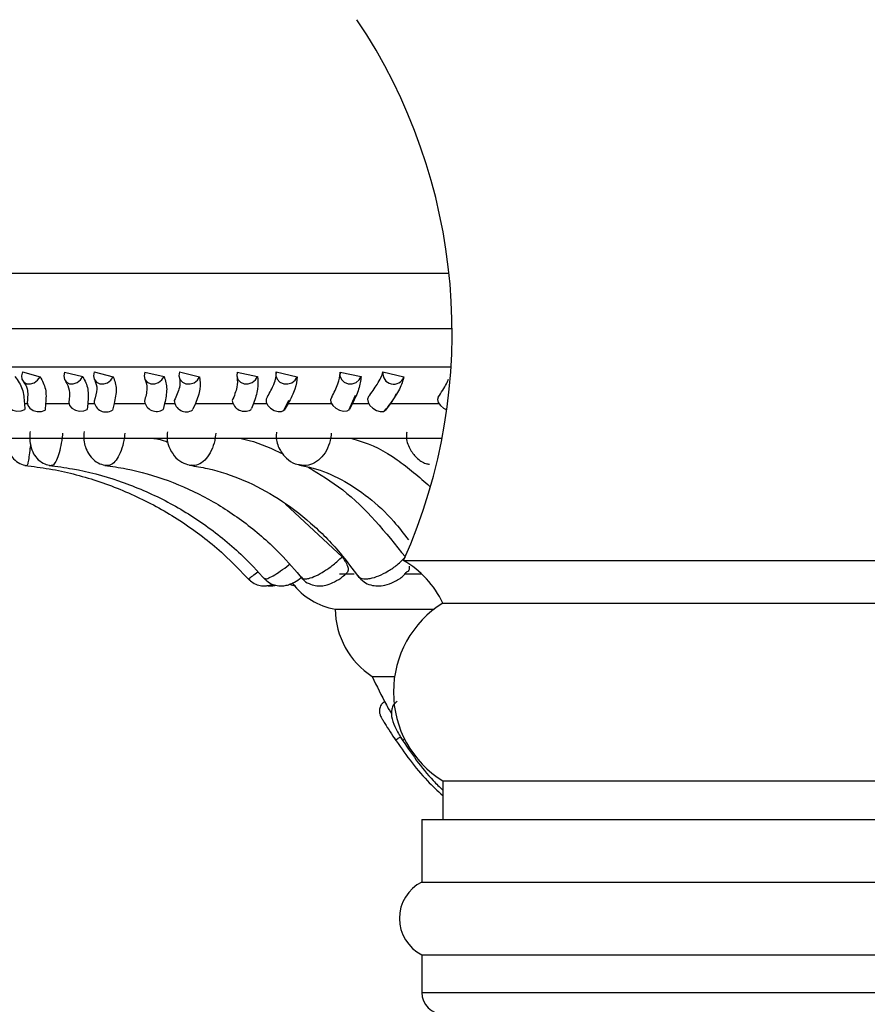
# Model space of a CAD drawing. Header units: millimetres. Extents: x 59 to 109, y 26 to 144.
# Tile 92 of 158: x 73.35 to 75.31, y 86.29 to 88.57. Entities that reach past the tile are written whole.
import ezdxf

# ---------------------------------------------------------------- set-up
doc = ezdxf.new("R2010")
doc.units = ezdxf.units.MM
doc.styles.add('SLDTEXTSTYLE0', font='TXT', dxfattribs={"width": 0.75})
doc.dimstyles.new('SLDDIMSTYLE0', dxfattribs={"dimtxt": 3.5, "dimasz": 3.302, "dimexe": 0, "dimexo": 0.0625, "dimgap": 0.875, "dimtad": 1, "dimdec": 0, "dimlfac": 20, "dimrnd": 1e-09, "dimzin": 12, "dimdsep": 46, "dimtxsty": 'SLDTEXTSTYLE0', "dimsah": 1, "dimcen": 0.09, "dimadec": 0, "dimazin": 3, "dimtfac": 1, "dimtdec": 0, "dimtofl": 0, "dimtmove": 0, "dimatfit": 3, "dimfxl": 0, "dimfrac": 2, "dimtolj": 1, "dimtzin": 12, "dimarcsym": 0})
doc.dimstyles.new('SLDDIMSTYLE1', dxfattribs={"dimtxt": 3.5, "dimasz": 3.302, "dimexe": 0, "dimexo": 0.0625, "dimgap": 0.875, "dimtad": 1, "dimdec": 0, "dimlfac": 20, "dimrnd": 1e-09, "dimzin": 12, "dimdsep": 46, "dimtxsty": 'SLDTEXTSTYLE0', "dimsah": 1, "dimcen": 0.09, "dimadec": 0, "dimazin": 3, "dimtfac": 1, "dimtdec": 0, "dimtmove": 0, "dimatfit": 0, "dimfxl": 0, "dimfrac": 2, "dimtolj": 1, "dimtzin": 12, "dimarcsym": 0})

# ---------------------------------------------------------------- blocks, each defined once
blk = doc.blocks.new('_D')
at = {"color": 7, "linetype": 'Continuous', "lineweight": 18}
for p, q in [((78.8835, 143.6649), (108.5588, 143.6649)), ((107.5588, 143.6649), (107.5588, 76.3608)), ((75.8335, 76.3608), (108.5588, 76.3608))]:
    blk.add_line(p, q, dxfattribs=at)
for points in [[(107.5588, 143.6649), (107.0508, 140.3629), (108.0668, 140.3629)], [(107.5588, 76.3608), (108.0668, 79.6628), (107.0508, 79.6628)]]:
    blk.add_solid(points, dxfattribs=at)
at = {"color": 7, "linetype": 'Continuous', "lineweight": 18, "insert": (103.047, 105.5185), "char_height": 3.5, "attachment_point": 1, "rotation": 90, "style": 'SLDTEXTSTYLE0'}
blk.add_mtext('1346', dxfattribs=at)
blk = doc.blocks.new('_D_1')
at = {"color": 7, "linetype": 'Continuous', "lineweight": 18}
for p, q in [((75.6057, 99.2579), (98.8756, 99.2579)), ((97.8756, 99.2579), (97.8756, 76.3608)), ((75.8335, 76.3608), (98.8756, 76.3608))]:
    blk.add_line(p, q, dxfattribs=at)
for points in [[(97.8756, 99.2579), (97.3676, 95.9559), (98.3836, 95.9559)], [(97.8756, 76.3608), (98.3836, 79.6628), (97.3676, 79.6628)]]:
    blk.add_solid(points, dxfattribs=at)
at = {"color": 7, "linetype": 'Continuous', "lineweight": 18, "insert": (93.3639, 85.2455), "char_height": 3.5, "attachment_point": 1, "rotation": 90, "style": 'SLDTEXTSTYLE0'}
blk.add_mtext('458', dxfattribs=at)

msp = doc.modelspace()

# ---------------------------------------------------------------- linework, layer by layer
at = {"color": 7, "linetype": 'Continuous', "lineweight": 25}
for p, q in [((72.94608, 87.98307), (74.34627, 87.98307)), ((73.36051, 87.75462), (73.40113, 87.74334)), ((73.45805, 87.75417), (73.49996, 87.74393)), ((73.52644, 87.75462), (73.57041, 87.74334)), ((73.64303, 87.75417), (73.68804, 87.74393)), ((73.72322, 87.75462), (73.76968, 87.74334)), ((73.85658, 87.75417), (73.90383, 87.74393)), ((73.94701, 87.75462), (73.99505, 87.74334)), ((74.09455, 87.75417), (74.14312, 87.74393)), ((74.19346, 87.75462), (74.24215, 87.74334)), ((74.11454, 87.66658), (74.13027, 87.70076)), ((73.3649, 87.68194), (73.37152, 87.68194)), ((73.3649, 87.68194), (73.36584, 87.66803)), ((73.41402, 87.68194), (73.41282, 87.66656)), ((73.41402, 87.68194), (73.46796, 87.68194)), ((73.51142, 87.68194), (73.51025, 87.66803)), ((73.51142, 87.68194), (73.5263, 87.68194)), ((73.57214, 87.68194), (73.56826, 87.66656)), ((73.57214, 87.68194), (73.64289, 87.68194)), ((73.68907, 87.68194), (73.68582, 87.66803)), ((73.68907, 87.68194), (73.71193, 87.68194)), ((73.76022, 87.68194), (73.75454, 87.66847)), ((73.76022, 87.68194), (73.8464, 87.68194)), ((73.8944, 87.68194), (73.88989, 87.67002)), ((73.8944, 87.68194), (73.92479, 87.68194)), ((73.9637, 87.66507), (73.97653, 87.68913)), ((73.9637, 87.66507), (73.97309, 87.68268)), ((73.97458, 87.68194), (73.96562, 87.66656)), ((73.97458, 87.68194), (74.07453, 87.68194)), ((74.12342, 87.68194), (74.11622, 87.66803)), ((74.12342, 87.68194), (74.16074, 87.68194)), ((74.21107, 87.68194), (74.19981, 87.66656)), ((74.21107, 87.68194), (74.32283, 87.68194)), ((73.75258, 87.66573), (73.75429, 87.66864)), ((73.88808, 87.66722), (73.88964, 87.67016)), ((73.26151, 87.60178), (74.3303, 87.60178)), ((73.96834, 87.44939), (74.09922, 87.32709)), ((74.24141, 87.31868), (75.34942, 87.31868)), ((74.09321, 87.28797), (74.12732, 87.28797)), ((74.24251, 87.28797), (74.28302, 87.28797)), ((74.33191, 87.22044), (75.27055, 87.22044)), ((75.27055, 87.22044), (75.33504, 87.22044)), ((74.08332, 87.20638), (74.31175, 87.20638)), ((74.16901, 87.05076), (74.22065, 87.05076)), ((74.33191, 86.80938), (74.33191, 86.72044)), ((74.33191, 86.80938), (75.27055, 86.80938)), ((75.27055, 86.80938), (75.33504, 86.80938)), ((74.28348, 86.72044), (74.28348, 86.57589)), ((74.28348, 86.72044), (75.31277, 86.72044)), ((75.31277, 86.72044), (75.38348, 86.72044)), ((74.28348, 86.57589), (75.31277, 86.57589)), ((75.31277, 86.57589), (75.38348, 86.57589)), ((74.28348, 86.40765), (74.28348, 86.32044)), ((74.28348, 86.40765), (75.31277, 86.40765)), ((75.31277, 86.40765), (75.38348, 86.40765))]:
    msp.add_line(p, q, dxfattribs=at)
at = {"color": 1, "linetype": 'Continuous', "lineweight": 25}
for p, q in [((72.94608, 87.85513), (74.3535, 87.85513)), ((73.02132, 87.76635), (74.35107, 87.76635)), ((74.28348, 86.32044), (75.31277, 86.32044)), ((75.31277, 86.32044), (75.38348, 86.32044))]:
    msp.add_line(p, q, dxfattribs=at)
at = {"color": 7, "linetype": 'Continuous', "lineweight": 25, "flags": 128}
for points in [[(73.36051, 87.75462), (73.35823, 87.74592), (73.35935, 87.73773), (73.36371, 87.73127), (73.37064, 87.7275), (73.37911, 87.72699), (73.38786, 87.72981), (73.39559, 87.73555), (73.40113, 87.74334)], [(73.45805, 87.75417), (73.45602, 87.7455), (73.45745, 87.7374), (73.46213, 87.73108), (73.46936, 87.7275), (73.47805, 87.72719), (73.48691, 87.7302), (73.49459, 87.73607), (73.49996, 87.74393)], [(73.52644, 87.75462), (73.52468, 87.74592), (73.52649, 87.73773), (73.53159, 87.73127), (73.53923, 87.7275), (73.54826, 87.72699), (73.55734, 87.72981), (73.56511, 87.73555), (73.57041, 87.74334)], [(73.64303, 87.75417), (73.64154, 87.7455), (73.64367, 87.7374), (73.6491, 87.73108), (73.657, 87.7275), (73.6662, 87.72719), (73.67531, 87.7302), (73.68298, 87.73607), (73.68804, 87.74393)], [(73.72322, 87.75462), (73.72201, 87.74592), (73.72446, 87.73773), (73.73022, 87.73127), (73.73842, 87.7275), (73.74783, 87.72699), (73.75706, 87.72981), (73.76472, 87.73555), (73.76968, 87.74334)], [(73.85658, 87.75417), (73.85568, 87.7455), (73.85846, 87.7374), (73.86452, 87.73108), (73.87294, 87.7275), (73.88247, 87.72719), (73.89167, 87.7302), (73.89916, 87.73607), (73.90383, 87.74393)], [(73.94701, 87.75462), (73.94637, 87.74592), (73.94943, 87.73773), (73.95573, 87.73127), (73.96433, 87.7275), (73.97394, 87.72699), (73.98314, 87.72981), (73.99054, 87.73555), (73.99505, 87.74334)], [(74.09455, 87.75417), (74.09424, 87.7455), (74.09763, 87.7374), (74.1042, 87.73108), (74.11298, 87.7275), (74.12265, 87.72719), (74.13175, 87.7302), (74.13894, 87.73607), (74.14312, 87.74393)], [(73.92701, 87.6976), (73.92364, 87.69208), (73.92375, 87.685), (73.92732, 87.67744), (73.9338, 87.67057), (73.9422, 87.66547), (73.95121, 87.66291), (73.95944, 87.66329), (73.96562, 87.66656)], [(74.07536, 87.69611), (74.07269, 87.69078), (74.07357, 87.68408), (74.07786, 87.67705), (74.0849, 87.67078), (74.09361, 87.66623), (74.10263, 87.66411), (74.11058, 87.66474), (74.11622, 87.66803)], [(74.16064, 87.6976), (74.15833, 87.69208), (74.15938, 87.685), (74.16364, 87.67744), (74.17044, 87.67057), (74.17874, 87.66547), (74.18724, 87.66291), (74.19465, 87.66329), (74.19981, 87.66656)], [(74.32132, 87.69611), (74.31976, 87.69078), (74.32162, 87.68408), (74.32662, 87.67705), (74.33397, 87.67078), (74.34108, 87.66685)], [(73.325, 87.68184), (73.32597, 87.67705), (73.33048, 87.67078), (73.338, 87.66623), (73.34738, 87.66411), (73.35717, 87.66474), (73.36584, 87.66803)], [(73.3715, 87.68485), (73.37268, 87.67744), (73.3775, 87.67057), (73.38522, 87.66547), (73.39466, 87.66291), (73.40436, 87.66329), (73.41282, 87.66656)], [(73.46785, 87.68446), (73.46783, 87.68408), (73.46957, 87.67705), (73.47488, 87.67078), (73.48295, 87.66623), (73.49251, 87.66411), (73.50211, 87.66474), (73.51025, 87.66803)]]:
    msp.add_lwpolyline(points, dxfattribs=at)
at = {"color": 7, "linetype": 'Continuous', "lineweight": 25}
for centre, radius, start, end in [((73.05705, 87.84607), 1.29648, 335.99673, 33.87356), ((74.21838, 87.75147), 0.02512, 172.7979, 341.12064), ((73.55329, 87.68947), 0.02737, 185.35667, 303.16472), ((73.67021, 87.69153), 0.02821, 190.20744, 303.60957), ((73.73915, 87.69053), 0.02806, 184.07149, 301.30239), ((73.87415, 87.69288), 0.0292, 189.32057, 298.54361), ((74.13246, 87.1275), 0.22004, 24.98458, 60.32181), ((74.11137, 87.36478), 0.16087, 217.81314, 259.95841), ((74.46034, 87.01491), 0.24236, 121.99891, 238.00109), ((74.27084, 87.20823), 0.18753, 180.56593, 237.10941), ((74.96038, 87.40662), 0.8677, 204.21225, 209.06617), ((74.32583, 86.49177), 0.09419, 116.72617, 243.27383), ((74.33348, 86.32044), 0.05, 180, 270)]:
    msp.add_arc(centre, radius, start, end, dxfattribs=at)
for points, knots in [([(73.34322, 87.74393), (73.34984, 87.73457), (73.36267, 87.71639), (73.36417, 87.69319), (73.3649, 87.68194)], [0, 0, 0, 0, 0.5150591, 1, 1, 1, 1]), ([(73.40113, 87.74334), (73.40626, 87.73418), (73.41659, 87.71571), (73.41488, 87.69326), (73.41402, 87.68194)], [0, 0, 0, 0, 0.495994, 1, 1, 1, 1]), ([(73.49996, 87.74393), (73.50475, 87.73457), (73.51406, 87.71639), (73.51228, 87.69319), (73.51142, 87.68194)], [0, 0, 0, 0, 0.5150591, 1, 1, 1, 1]), ([(73.57041, 87.74334), (73.57362, 87.73418), (73.5801, 87.71571), (73.57481, 87.69326), (73.57214, 87.68194)], [0, 0, 0, 0, 0.4959947, 1, 1, 1, 1]), ([(73.68804, 87.74393), (73.69093, 87.73457), (73.69653, 87.71639), (73.69151, 87.69319), (73.68907, 87.68194)], [0, 0, 0, 0, 0.5150581, 1, 1, 1, 1]), ([(73.72326, 87.74029), (73.72411, 87.73345), (73.72585, 87.7194), (73.71619, 87.69933), (73.71123, 87.68901)], [0, 0, 0, 0, 0.4864347, 1, 1, 1, 1]), ([(73.76968, 87.74334), (73.77091, 87.73418), (73.7734, 87.71571), (73.76464, 87.69326), (73.76022, 87.68194)], [0, 0, 0, 0, 0.4959962, 1, 1, 1, 1]), ([(73.85647, 87.74176), (73.85715, 87.73478), (73.85856, 87.72048), (73.84982, 87.69925), (73.84535, 87.68839)], [0, 0, 0, 0, 0.4884781, 1, 1, 1, 1]), ([(73.90383, 87.74393), (73.90475, 87.73457), (73.90654, 87.71639), (73.89837, 87.69319), (73.8944, 87.68194)], [0, 0, 0, 0, 0.5150587, 1, 1, 1, 1]), ([(73.92701, 87.6976), (73.93237, 87.7073), (73.94102, 87.72295), (73.94742, 87.74195), (73.94715, 87.75036), (73.94701, 87.75462)], [0, 0, 0, 0, 0.4459355, 0.7192507, 1, 1, 1, 1]), ([(73.99505, 87.74334), (73.99429, 87.73418), (73.99275, 87.71571), (73.98067, 87.69326), (73.97458, 87.68194)], [0, 0, 0, 0, 0.4959974, 1, 1, 1, 1]), ([(74.07536, 87.69611), (74.08054, 87.70674), (74.09092, 87.72803), (74.09503, 87.74601), (74.0946, 87.75339), (74.09455, 87.75417)], [0, 0, 0, 0, 0.4710908, 0.9438889, 1, 1, 1, 1]), ([(74.14312, 87.74393), (74.14205, 87.73457), (74.13999, 87.71639), (74.12883, 87.69319), (74.12342, 87.68194)], [0, 0, 0, 0, 0.5150597, 1, 1, 1, 1]), ([(74.16064, 87.6976), (74.1677, 87.7073), (74.17907, 87.72295), (74.18987, 87.74195), (74.19225, 87.75036), (74.19346, 87.75462)], [0, 0, 0, 0, 0.4459347, 0.7192512, 1, 1, 1, 1]), ([(74.24215, 87.74334), (74.2394, 87.73418), (74.23386, 87.71571), (74.21871, 87.69326), (74.21107, 87.68194)], [0, 0, 0, 0, 0.4959959, 1, 1, 1, 1]), ([(73.36307, 87.73188), (73.36646, 87.72683), (73.37438, 87.71506), (73.37255, 87.69586), (73.37151, 87.68488)], [0, 0, 0, 0, 0.4284793, 1, 1, 1, 1]), ([(73.46026, 87.73291), (73.46381, 87.7266), (73.47108, 87.71369), (73.46896, 87.69457), (73.46787, 87.68479)], [0, 0, 0, 0, 0.4886193, 1, 1, 1, 1]), ([(73.52793, 87.73522), (73.53025, 87.72883), (73.53504, 87.7157), (73.52912, 87.6969), (73.52608, 87.68726)], [0, 0, 0, 0, 0.4867095, 1, 1, 1, 1]), ([(73.64404, 87.73673), (73.64618, 87.73029), (73.65057, 87.7171), (73.64521, 87.69708), (73.64247, 87.68683)], [0, 0, 0, 0, 0.4879149, 1, 1, 1, 1]), ([(74.32132, 87.69611), (74.32851, 87.70707), (74.33897, 87.72301), (74.34389, 87.73457), (74.34543, 87.73819)], [0, 0, 0, 0, 0.6874901, 1, 1, 1, 1]), ([(74.19751, 87.66455), (74.20733, 87.67654), (74.21859, 87.69028), (74.22459, 87.70311), (74.22535, 87.70474)], [0, 0, 0, 0, 0.8730567, 1, 1, 1, 1]), ([(73.37803, 87.61693), (73.37775, 87.61323), (73.37685, 87.60177), (73.37887, 87.58452), (73.38499, 87.56612), (73.39647, 87.55122), (73.41079, 87.54126), (73.42171, 87.53952), (73.42667, 87.53873)], [0, 0, 0, 0, 0.1039801, 0.32259, 0.517169, 0.6882294, 0.85829, 1, 1, 1, 1]), ([(73.50296, 87.61671), (73.50249, 87.61135), (73.50109, 87.59515), (73.50785, 87.57274), (73.52194, 87.55324), (73.5379, 87.54175), (73.54982, 87.53977), (73.55507, 87.5389)], [0, 0, 0, 0, 0.150549, 0.4546458, 0.6570245, 0.8486759, 1, 1, 1, 1]), ([(73.69559, 87.61633), (73.69509, 87.6119), (73.69355, 87.59816), (73.70017, 87.57657), (73.71389, 87.55602), (73.73155, 87.54265), (73.74473, 87.5402), (73.75048, 87.53913)], [0, 0, 0, 0, 0.1246754, 0.3867516, 0.6185297, 0.8336731, 1, 1, 1, 1]), ([(73.94782, 87.61582), (73.94734, 87.61217), (73.94555, 87.59835), (73.95322, 87.57603), (73.96924, 87.5547), (73.98721, 87.54225), (73.99959, 87.54051), (74.00392, 87.53991)], [0, 0, 0, 0, 0.1042138, 0.3949021, 0.6401483, 0.8742626, 1, 1, 1, 1]), ([(74.24869, 87.61513), (74.24826, 87.61206), (74.24645, 87.59922), (74.25403, 87.57751), (74.27023, 87.55603), (74.2872, 87.54341), (74.29837, 87.5418), (74.30106, 87.54141)], [0, 0, 0, 0, 0.0934083, 0.3901895, 0.6570248, 0.9174063, 1, 1, 1, 1]), ([(73.32625, 87.60178), (73.32625, 87.60171), (73.32609, 87.5977), (73.32612, 87.59217), (73.32631, 87.5854), (73.32739, 87.57739), (73.3308, 87.56609), (73.33915, 87.55317), (73.35366, 87.54194), (73.36519, 87.53947), (73.37098, 87.53823)], [0, 0, 0, 0, 0.0024245, 0.1357182, 0.2380234, 0.3194617, 0.4222867, 0.6213879, 0.8099391, 1, 1, 1, 1]), ([(73.65707, 87.60178), (73.66667, 87.60051), (73.68045, 87.59869), (73.69356, 87.59372), (73.69753, 87.59221)], [0, 0, 0, 0, 0.6967312, 1, 1, 1, 1]), ([(73.85949, 87.60178), (73.8678, 87.60017), (73.90357, 87.59326), (73.93758, 87.57691), (73.96369, 87.56436)], [0, 0, 0, 0, 0.2323646, 1, 1, 1, 1]), ([(74.11661, 87.60178), (74.12333, 87.6001), (74.16092, 87.59074), (74.22486, 87.5576), (74.27718, 87.51192), (74.30211, 87.49016)], [0, 0, 0, 0, 0.1022035, 0.5723196, 1, 1, 1, 1]), ([(73.36614, 87.5387), (73.385, 87.53626), (73.44136, 87.52899), (73.5334, 87.50529), (73.63895, 87.46265), (73.73734, 87.40538), (73.82017, 87.34144), (73.86606, 87.29347), (73.88576, 87.27287)], [0, 0, 0, 0, 0.0956144, 0.28584, 0.4761758, 0.6665165, 0.8568486, 1, 1, 1, 1]), ([(73.42193, 87.53873), (73.44007, 87.53631), (73.49439, 87.52906), (73.58316, 87.50543), (73.68502, 87.46283), (73.78, 87.40559), (73.85972, 87.34186), (73.90387, 87.29414), (73.9227, 87.27379)], [0, 0, 0, 0, 0.0955589, 0.2862519, 0.477021, 0.6677063, 0.8582739, 1, 1, 1, 1]), ([(73.55077, 87.5388), (73.56723, 87.53643), (73.6168, 87.52927), (73.69794, 87.5058), (73.79127, 87.46334), (73.87832, 87.40621), (73.95094, 87.34299), (73.99112, 87.29587), (74.00801, 87.27606)], [0, 0, 0, 0, 0.09542228, 0.28739979, 0.47925463, 0.67066491, 0.8615585, 1, 1, 1, 1]), ([(73.7468, 87.53897), (73.76066, 87.53668), (73.80286, 87.5297), (73.87221, 87.50663), (73.95243, 87.46447), (74.02733, 87.40771), (74.0894, 87.34531), (74.12375, 87.29906), (74.13793, 87.27997)], [0, 0, 0, 0, 0.095196, 0.2898443, 0.4834945, 0.675481, 0.8660178, 1, 1, 1, 1]), ([(74.00096, 87.53933), (74.01132, 87.53721), (74.04352, 87.53063), (74.09713, 87.50866), (74.15993, 87.46684), (74.21239, 87.41941), (74.24137, 87.38101), (74.25246, 87.36631)], [0, 0, 0, 0, 0.1188548, 0.3693094, 0.613817, 0.8522814, 1, 1, 1, 1]), ([(74.02033, 87.53494), (74.04769, 87.51847), (74.1322, 87.4676), (74.19973, 87.38377), (74.2454, 87.32709)], [0, 0, 0, 0, 0.32385012, 1, 1, 1, 1]), ([(74.09922, 87.32709), (74.10232, 87.3229), (74.10851, 87.31452), (74.11298, 87.30304), (74.11373, 87.29426), (74.11109, 87.29155), (74.10993, 87.29037)], [0, 0, 0, 0, 0.26411684, 0.52817606, 0.79248547, 1, 1, 1, 1]), ([(74.00566, 87.28001), (74.00652, 87.27865), (74.01057, 87.27216), (74.02195, 87.26532), (74.03684, 87.26032), (74.05141, 87.25979), (74.06645, 87.26272), (74.08251, 87.26963), (74.09858, 87.2794), (74.10681, 87.28743), (74.10987, 87.29043)], [0, 0, 0, 0, 0.0397583, 0.1884543, 0.3128278, 0.4312003, 0.5515312, 0.7099159, 0.8919431, 1, 1, 1, 1]), ([(74.13565, 87.28323), (74.14008, 87.27826), (74.14838, 87.26895), (74.16492, 87.26182), (74.18152, 87.25944), (74.1998, 87.26154), (74.2199, 87.26922), (74.23862, 87.28014), (74.2466, 87.28994), (74.24945, 87.29344)], [0, 0, 0, 0, 0.1496532, 0.2799061, 0.4007025, 0.5353563, 0.7069865, 0.8955005, 1, 1, 1, 1]), ([(74.25388, 87.30571), (74.25405, 87.30493), (74.25506, 87.30033), (74.2536, 87.29558), (74.25056, 87.29348), (74.2499, 87.29302)], [0, 0, 0, 0, 0.1386344, 0.8110559, 1, 1, 1, 1]), ([(73.88308, 87.27709), (73.88617, 87.27372), (73.89272, 87.26657), (73.90593, 87.26144), (73.91866, 87.25967), (73.9292, 87.26086), (73.93577, 87.26259), (73.93848, 87.26391), (73.93867, 87.264)], [0, 0, 0, 0, 0.2215185, 0.4694391, 0.6744707, 0.8463474, 0.9891885, 1, 1, 1, 1]), ([(73.92016, 87.27793), (73.92167, 87.2759), (73.92654, 87.26938), (73.93835, 87.26333), (73.95223, 87.25988), (73.96467, 87.26018), (73.97571, 87.2628), (73.98725, 87.26782), (73.99746, 87.27387), (74.00485, 87.27957), (74.00704, 87.28127)], [0, 0, 0, 0, 0.074494, 0.2398093, 0.3777829, 0.498963, 0.6088125, 0.7263188, 0.9188099, 1, 1, 1, 1]), ([(73.97822, 87.26421), (73.98231, 87.26256), (73.98692, 87.26069), (73.9917, 87.26065), (73.99224, 87.26065)], [0, 0, 0, 0, 0.8868347, 1, 1, 1, 1]), ([(73.92552, 87.26078), (73.92939, 87.2604), (73.93647, 87.2597), (73.94326, 87.26124), (73.94634, 87.26194)], [0, 0, 0, 0, 0.5465455, 1, 1, 1, 1]), ([(74.19865, 86.9935), (74.19686, 86.99237), (74.19333, 86.99016), (74.1894, 86.98545), (74.18678, 86.98036), (74.18514, 86.97392), (74.18523, 86.96665), (74.18733, 86.96175), (74.18826, 86.95958)], [0, 0, 0, 0, 0.160965, 0.3162119, 0.4617251, 0.5951084, 0.8213172, 1, 1, 1, 1]), ([(74.22671, 86.99302), (74.22359, 86.99068), (74.2174, 86.98605), (74.21203, 86.97208), (74.21375, 86.95277), (74.22356, 86.92854), (74.23369, 86.91188), (74.23891, 86.9033)], [0, 0, 0, 0, 0.1271092, 0.2523649, 0.496602, 0.7407447, 1, 1, 1, 1]), ([(74.21444, 86.96414), (74.21346, 86.9657), (74.20818, 86.97412), (74.20371, 86.98172), (74.20217, 86.98473), (74.20205, 86.98497)], [0, 0, 0, 0, 0.1726474, 0.9331586, 1, 1, 1, 1]), ([(74.18709, 86.96261), (74.18708, 86.96228), (74.18707, 86.96164), (74.18933, 86.9572), (74.19294, 86.95079), (74.19945, 86.9399), (74.20984, 86.92333), (74.21907, 86.90957), (74.22367, 86.90273)], [0, 0, 0, 0, 0.126585, 0.255332, 0.3832016, 0.5101546, 0.7561757, 1, 1, 1, 1]), ([(74.2196, 86.90874), (74.24363, 86.87434), (74.27712, 86.82643), (74.31986, 86.78681), (74.33191, 86.77563)], [0, 0, 0, 0, 0.71788465, 1, 1, 1, 1]), ([(74.22218, 86.90492), (74.22219, 86.90491), (74.22237, 86.90476), (74.22363, 86.90514), (74.22767, 86.90728), (74.23154, 86.90953), (74.23404, 86.91114), (74.23431, 86.91132)], [0, 0, 0, 0, 0.0232276, 0.3364651, 0.6497291, 0.9626203, 1, 1, 1, 1]), ([(74.23526, 86.9089), (74.25856, 86.87444), (74.28776, 86.83125), (74.3245, 86.7955), (74.33191, 86.78828)], [0, 0, 0, 0, 0.7981001, 1, 1, 1, 1]), ([(74.23827, 86.90492), (74.23832, 86.90491), (74.23906, 86.9047), (74.24091, 86.90481), (74.24402, 86.90602), (74.24529, 86.90652)], [0, 0, 0, 0, 0.0421924, 0.6085757, 1, 1, 1, 1])]:
    msp.add_open_spline(points, degree=3, knots=knots, dxfattribs=at)
at = {"color": 1, "linetype": 'Continuous', "lineweight": 25}
for points, knots in [([(73.4532, 87.61302), (73.4526, 87.60742), (73.45111, 87.59343), (73.44688, 87.57243), (73.44078, 87.55328), (73.43394, 87.54135), (73.42902, 87.53727), (73.42679, 87.53831), (73.42661, 87.53839)], [0, 0, 0, 0, 0.1408808, 0.3512386, 0.5613244, 0.7713613, 0.9814765, 1, 1, 1, 1]), ([(73.59708, 87.61302), (73.59645, 87.60742), (73.59488, 87.59344), (73.58903, 87.57243), (73.57974, 87.55329), (73.5686, 87.5413), (73.55995, 87.53724), (73.55565, 87.53844), (73.55503, 87.53861)], [0, 0, 0, 0, 0.1385325, 0.3453837, 0.5519659, 0.758502, 0.9651144, 1, 1, 1, 1]), ([(73.80712, 87.61302), (73.80649, 87.60742), (73.80491, 87.59344), (73.79769, 87.57242), (73.78564, 87.55331), (73.77068, 87.54124), (73.75833, 87.53721), (73.7518, 87.53858), (73.75042, 87.53887)], [0, 0, 0, 0, 0.1357317, 0.3384014, 0.5408076, 0.7431676, 0.9456016, 1, 1, 1, 1]), ([(74.07416, 87.61302), (74.07355, 87.60742), (74.07203, 87.59344), (74.06376, 87.57242), (74.04946, 87.55333), (74.03134, 87.54117), (74.01532, 87.53715), (74.00635, 87.53876), (74.00377, 87.53922)], [0, 0, 0, 0, 0.1321178, 0.3293906, 0.5264088, 0.7233801, 0.9204253, 1, 1, 1, 1]), ([(73.37924, 87.58853), (73.37865, 87.58326), (73.37719, 87.57005), (73.37481, 87.55334), (73.37257, 87.54138), (73.37132, 87.5373), (73.37098, 87.53819), (73.37098, 87.5382)], [0, 0, 0, 0, 0.1804171, 0.4521616, 0.7238417, 0.9956217, 1, 1, 1, 1]), ([(73.92034, 87.27806), (73.92076, 87.27735), (73.92164, 87.27585), (73.92828, 87.27755), (73.93949, 87.28283), (73.95671, 87.29415), (73.97034, 87.30401), (73.97717, 87.30987), (73.97762, 87.31026)], [0, 0, 0, 0, 0.1341362, 0.2804218, 0.5145854, 0.7490189, 0.9835467, 1, 1, 1, 1]), ([(74.00535, 87.27972), (74.00538, 87.27956), (74.00595, 87.27667), (74.01211, 87.27609), (74.02324, 87.27734), (74.03841, 87.28293), (74.05837, 87.29404), (74.08003, 87.30926), (74.09263, 87.32097), (74.09922, 87.32709)], [0, 0, 0, 0, 0.0100711, 0.1827375, 0.2907823, 0.4637306, 0.6368797, 0.8100973, 1, 1, 1, 1]), ([(74.13635, 87.284), (74.13745, 87.28225), (74.14043, 87.27755), (74.15103, 87.27596), (74.16605, 87.27739), (74.18412, 87.28291), (74.20604, 87.29404), (74.22811, 87.30926), (74.23946, 87.32097), (74.2454, 87.32709)], [0, 0, 0, 0, 0.09341597, 0.2515455, 0.35049458, 0.50888157, 0.66745207, 0.82608634, 1, 1, 1, 1]), ([(73.88279, 87.27676), (73.88271, 87.27665), (73.88215, 87.2759), (73.88504, 87.2778), (73.89113, 87.28227), (73.90005, 87.28962), (73.90415, 87.293)], [0, 0, 0, 0, 0.0415583, 0.2834028, 0.6705209, 1, 1, 1, 1])]:
    msp.add_open_spline(points, degree=3, knots=knots, dxfattribs=at)

# ---------------------------------------------------------------- dimensions: what is measured, and where the dimension line sits
at = {"color": 7, "linetype": 'Continuous', "lineweight": 18}
for base, p1, dimstyle, picture, middle in [((107.55876, 76.36081), (77.88354, 143.66488), 'SLDDIMSTYLE0', '_D', (107.55876, 110.69074)), ((97.87561, 76.36081), (74.60571, 99.25793), 'SLDDIMSTYLE1', '_D_1', (97.87561, 89.12468))]:
    dim = msp.add_linear_dim(base=base, p1=p1, p2=(74.83348, 76.36081), angle=90, dimstyle=dimstyle, dxfattribs=at)
    dim.commit()
    dim.dimension.update_dxf_attribs({"geometry": picture, "text_midpoint": middle, "dimtype": 160})

doc.saveas('drawing.dxf')
